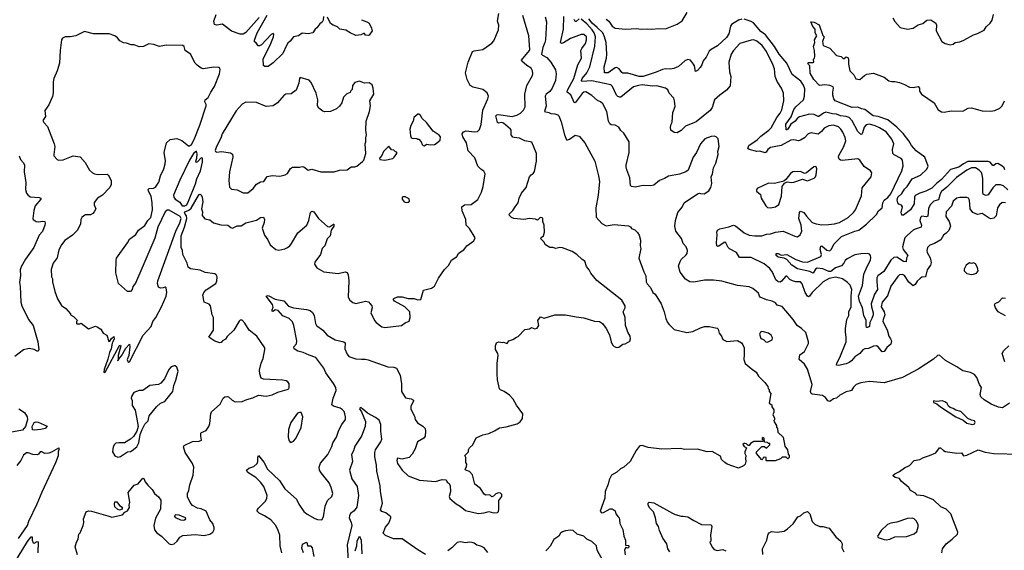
# Model space of a CAD drawing. Extents: x 2056909 to 2160450, y 827444 to 1016825.
# Tile 116 of 256: x 2093016 to 2103152, y 889680 to 895141. Entities that reach past the tile are written whole.
import ezdxf

# ---------------------------------------------------------------- set-up
doc = ezdxf.new("R2010")
doc.units = 0

msp = doc.modelspace()

# ---------------------------------------------------------------- linework, layer by layer
at = {"layer": '0CON10XD'}
for points in [[(2095482, 895165), (2095345, 895008), (2095315, 894992), (2095285, 894992), (2095195, 895023), (2095105, 895094), (2095045, 895084), (2095022, 895092), (2095014, 895125), (2095037, 895195)], [(2096143, 895175), (2096140, 895135), (2096130, 895115), (2096105, 895097), (2096074, 895056), (2096058, 895045), (2096034, 895006), (2095985, 894997), (2095925, 895001), (2095886, 894974), (2095835, 894963), (2095800, 894920), (2095775, 894901), (2095761, 894875), (2095725, 894792), (2095625, 894696), (2095575, 894661), (2095541, 894661), (2095525, 894670), (2095522, 894735), (2095603, 894895), (2095630, 894965), (2095632, 894992), (2095625, 894998), (2095605, 894988), (2095506, 894884), (2095485, 894872), (2095472, 894872), (2095452, 894902), (2095434, 894914), (2095432, 894932), (2095462, 895005), (2095565, 895187)], [(2095969, 892159), (2096005, 892148), (2096029, 892129), (2096046, 892095), (2096061, 892015), (2096073, 891993), (2096135, 891946), (2096183, 891893), (2096265, 891846), (2096352, 891825), (2096365, 891816), (2096364, 891755), (2096387, 891697), (2096406, 891676), (2096475, 891651), (2096535, 891646), (2096575, 891648), (2096605, 891642), (2096805, 891569), (2096866, 891566), (2096894, 891554), (2096934, 891484), (2096946, 891395), (2096948, 891315), (2096956, 891296), (2096989, 891249), (2097045, 891240), (2097070, 891225), (2097070, 891215), (2097042, 891165), (2097044, 891134), (2097079, 891059), (2097086, 891025), (2097113, 890993), (2097167, 890957), (2097189, 890935), (2097194, 890905), (2097189, 890855), (2097178, 890835), (2097113, 890797), (2097087, 890725), (2097055, 890671), (2097025, 890636), (2096955, 890618), (2096905, 890630), (2096899, 890605), (2096904, 890574), (2096952, 890505), (2097015, 890446), (2097131, 890401), (2097295, 890388), (2097365, 890409), (2097407, 890407), (2097415, 890380), (2097436, 890366), (2097448, 890345), (2097450, 890285), (2097439, 890235), (2097444, 890214), (2097508, 890158), (2097550, 890135), (2097605, 890090), (2097735, 890058), (2097796, 890064), (2097845, 890080), (2097895, 890067), (2097935, 890070), (2097945, 890080), (2097950, 890105), (2097948, 890192), (2097980, 890235), (2097978, 890255), (2097965, 890267), (2097945, 890270), (2097919, 890261), (2097895, 890238), (2097875, 890232), (2097855, 890250), (2097815, 890248), (2097797, 890257), (2097760, 890315), (2097702, 890362), (2097678, 890458), (2097645, 890492), (2097610, 890505), (2097603, 890513), (2097617, 890543), (2097618, 890565), (2097608, 890585), (2097610, 890635), (2097600, 890655), (2097637, 890693), (2097638, 890715), (2097646, 890734), (2097682, 890765), (2097715, 890838), (2097785, 890867), (2097845, 890882), (2097905, 890909), (2097955, 890941), (2098025, 890950), (2098138, 890982), (2098168, 891002), (2098193, 891035), (2098196, 891086), (2098129, 891175), (2098096, 891236), (2098057, 891277), (2098003, 891315), (2097965, 891332), (2097955, 891343), (2097936, 891436), (2097930, 891495), (2097931, 891605), (2097942, 891685), (2097939, 891705), (2097916, 891745), (2097914, 891785), (2097925, 891814), (2097945, 891824), (2097985, 891818), (2097995, 891822), (2098035, 891810), (2098050, 891835), (2098092, 891848), (2098130, 891875), (2098149, 891881), (2098215, 891952), (2098265, 891958), (2098285, 891972), (2098319, 891959), (2098342, 891965), (2098360, 891995), (2098350, 892045), (2098378, 892082), (2098415, 892070), (2098525, 892104), (2098635, 892104), (2098745, 892082), (2098825, 892074), (2098935, 892038), (2098985, 892034), (2099015, 892013), (2099055, 891962), (2099088, 891898), (2099104, 891825), (2099118, 891795), (2099137, 891777), (2099165, 891768), (2099185, 891771), (2099225, 891800), (2099250, 891805), (2099298, 891832), (2099303, 891855), (2099299, 891885), (2099276, 891925), (2099268, 891955), (2099254, 891995), (2099250, 892075), (2099228, 892135), (2099248, 892175), (2099250, 892195), (2099214, 892255), (2098957, 892457), (2098895, 892533), (2098878, 892568), (2098852, 892602), (2098833, 892655), (2098805, 892673), (2098753, 892725), (2098705, 892754), (2098605, 892794), (2098575, 892797), (2098535, 892787), (2098505, 892796), (2098475, 892796), (2098428, 892825), (2098413, 892855), (2098382, 892885), (2098385, 892898), (2098408, 892915), (2098420, 892955), (2098416, 893026), (2098403, 893065), (2098402, 893095), (2098395, 893102), (2098375, 893106), (2098345, 893078), (2098325, 893087), (2098265, 893094), (2098205, 893084), (2098104, 893094), (2098078, 893105), (2098058, 893125), (2098055, 893140), (2098093, 893177), (2098116, 893214), (2098146, 893255), (2098157, 893305), (2098182, 893355), (2098229, 893415), (2098266, 893525), (2098280, 893545), (2098302, 893558), (2098315, 893580), (2098335, 893685), (2098337, 893765), (2098289, 893879), (2098215, 893893), (2098163, 893923), (2098107, 893927), (2098093, 893933), (2098076, 893956), (2098074, 894005), (2098069, 894015), (2097995, 894075), (2097975, 894082), (2097945, 894077), (2097935, 894084), (2097919, 894151), (2097927, 894163), (2097945, 894166), (2098085, 894145), (2098135, 894158), (2098171, 894179), (2098201, 894209), (2098220, 894245), (2098216, 894376), (2098238, 894465), (2098296, 894565), (2098298, 894585), (2098296, 894615), (2098282, 894642), (2098238, 894668), (2098187, 894715), (2098182, 894725), (2098265, 894824), (2098269, 894835), (2098256, 894975), (2098194, 895184)], [(2096445, 892229), (2096475, 892221), (2096575, 892244), (2096608, 892238), (2096641, 892195), (2096643, 892175), (2096632, 892125), (2096670, 892045), (2096686, 892025), (2096745, 891981), (2096775, 891974), (2096948, 891992), (2096985, 892020), (2097025, 892040), (2097036, 892075), (2097032, 892135), (2096982, 892185), (2096875, 892243), (2096862, 892265), (2096867, 892273), (2096905, 892290), (2096955, 892290), (2097015, 892273), (2097075, 892273), (2097115, 892258), (2097145, 892260), (2097174, 892356), (2097255, 892377), (2097285, 892397), (2097328, 892482), (2097390, 892570), (2097430, 892610), (2097462, 892665), (2097515, 892705), (2097534, 892736), (2097555, 892752), (2097588, 892772), (2097618, 892812), (2097691, 892865), (2097706, 892895), (2097645, 892993), (2097612, 893025), (2097609, 893085), (2097571, 893175), (2097569, 893215), (2097596, 893234), (2097665, 893238), (2097731, 893289), (2097770, 893365), (2097789, 893425), (2097809, 893555), (2097795, 893582), (2097765, 893602), (2097734, 893635), (2097700, 893720), (2097633, 893793), (2097615, 893875), (2097578, 893935), (2097571, 893965), (2097585, 893987), (2097612, 893998), (2097695, 893987), (2097728, 893992), (2097749, 894011), (2097767, 894063), (2097785, 894210), (2097836, 894325), (2097843, 894355), (2097830, 894390), (2097785, 894424), (2097685, 894446), (2097655, 894463), (2097621, 894525), (2097606, 894595), (2097633, 894705), (2097678, 894812), (2097695, 894822), (2097785, 894836), (2097875, 894900), (2097896, 894925), (2097946, 895035), (2097948, 895085), (2097936, 895125), (2097949, 895205)], [(2103205, 891196), (2103135, 891145), (2103094, 891154), (2103018, 891185), (2102945, 891228), (2102910, 891260), (2102903, 891285), (2102916, 891355), (2102896, 891386), (2102870, 891460), (2102845, 891489), (2102805, 891511), (2102725, 891526), (2102665, 891568), (2102548, 891635), (2102485, 891690), (2102466, 891684), (2102425, 891646), (2102265, 891545), (2102105, 891458), (2101915, 891405), (2101765, 891419), (2101675, 891404), (2101629, 891385), (2101601, 891359), (2101581, 891325), (2101570, 891320), (2101525, 891310), (2101458, 891275), (2101424, 891246), (2101395, 891239), (2101355, 891211), (2101337, 891217), (2101311, 891251), (2101282, 891272), (2101175, 891286), (2101163, 891293), (2101156, 891315), (2101176, 891386), (2101128, 891545), (2101095, 891595), (2101039, 891645), (2101048, 891692), (2101097, 891725), (2101135, 891810), (2101136, 891825), (2101110, 891920), (2101064, 891964), (2101019, 891995), (2100980, 892055), (2100865, 892188), (2100815, 892203), (2100797, 892227), (2100762, 892245), (2100705, 892259), (2100640, 892285), (2100632, 892295), (2100623, 892325), (2100603, 892345), (2100565, 892374), (2100525, 892392), (2100405, 892406), (2100245, 892450), (2100159, 892459), (2100065, 892460), (2099955, 892439), (2099915, 892444), (2099869, 892469), (2099815, 892543), (2099800, 892605), (2099816, 892654), (2099827, 892673), (2099878, 892722), (2099886, 892735), (2099890, 892765), (2099877, 892805), (2099846, 892836), (2099828, 892888), (2099771, 892965), (2099759, 893015), (2099766, 893076), (2099791, 893155), (2099835, 893213), (2099855, 893256), (2099995, 893349), (2100014, 893356), (2100025, 893352), (2100062, 893348), (2100109, 893381), (2100132, 893415), (2100143, 893455), (2100136, 893525), (2100149, 893555), (2100159, 893615), (2100181, 893665), (2100205, 893752), (2100204, 893786), (2100216, 893835), (2100206, 893916), (2100186, 893936), (2100165, 893944), (2100135, 893940), (2100071, 893915), (2100024, 893865), (2099984, 893775), (2099950, 893725), (2099899, 893591), (2099873, 893575), (2099808, 893552), (2099695, 893529), (2099654, 893506), (2099603, 893487), (2099545, 893439), (2099515, 893431), (2099435, 893436), (2099352, 893418), (2099315, 893423), (2099304, 893435), (2099296, 893515), (2099265, 893597), (2099258, 893625), (2099261, 893645), (2099291, 893775), (2099290, 893885), (2099234, 893974), (2099205, 894002), (2099183, 894035), (2099147, 894057), (2099105, 894059), (2099090, 894070), (2099079, 894095), (2099061, 894195), (2099019, 894275), (2098996, 894295), (2098965, 894308), (2098905, 894361), (2098845, 894397), (2098825, 894394), (2098805, 894382), (2098735, 894286), (2098725, 894288), (2098689, 894369), (2098651, 894395), (2098655, 894415), (2098722, 894535), (2098762, 894678), (2098798, 894745), (2098794, 894825), (2098802, 894845), (2098840, 894895), (2098850, 894935), (2098850, 894965), (2098825, 894989), (2098795, 894988), (2098685, 894946), (2098615, 894902), (2098595, 894896), (2098584, 894905), (2098615, 895045), (2098619, 895175)], [(2099055, 895148), (2099080, 895125), (2099115, 895075), (2099145, 895054), (2099255, 895045), (2099365, 895050), (2099415, 895043), (2099475, 895048), (2099525, 895045), (2099595, 895052), (2099665, 895047), (2099786, 895094), (2099835, 895130), (2099889, 895215)], [(2102005, 895160), (2102025, 895123), (2102080, 895060), (2102155, 895043), (2102215, 895053), (2102265, 895089), (2102315, 895103), (2102354, 895136), (2102395, 895138), (2102448, 895105), (2102454, 895084), (2102450, 895025), (2102509, 894915), (2102542, 894895), (2102595, 894881), (2102625, 894890), (2102645, 894908), (2102695, 894913), (2102735, 894930), (2102834, 894986), (2102875, 894998), (2102946, 895034), (2102965, 895068), (2103007, 895105), (2103027, 895135), (2103041, 895195)], [(2096535, 895141), (2096590, 895120), (2096613, 895105), (2096636, 895055), (2096643, 895025), (2096615, 894982), (2096605, 894978), (2096575, 894982), (2096565, 895000), (2096555, 895000), (2096530, 894985), (2096475, 894978), (2096417, 895005), (2096375, 895034), (2096312, 895042), (2096289, 895069), (2096242, 895085), (2096215, 895103), (2096185, 895168)], [(2098425, 895169), (2098439, 895119), (2098430, 894935), (2098423, 894905), (2098400, 894855), (2098389, 894785), (2098397, 894775), (2098443, 894753), (2098485, 894705), (2098531, 894625), (2098540, 894585), (2098532, 894515), (2098499, 894435), (2098475, 894402), (2098436, 894374), (2098424, 894355), (2098436, 894255), (2098418, 894195), (2098465, 894186), (2098485, 894177), (2098525, 894172), (2098555, 894162), (2098565, 894152), (2098591, 894091), (2098624, 893955), (2098644, 893905), (2098655, 893903), (2098675, 893912), (2098735, 893951), (2098775, 893944), (2098835, 893872), (2098936, 893685), (2098976, 893535), (2098986, 893475), (2098971, 893335), (2098946, 893204), (2098949, 893109), (2099010, 893045), (2099055, 893018), (2099135, 893034), (2099285, 893018), (2099305, 893008), (2099315, 892992), (2099349, 892979), (2099375, 892952), (2099392, 892922), (2099407, 892873), (2099403, 892815), (2099410, 892785), (2099390, 892685), (2099441, 892545), (2099462, 892505), (2099464, 892444), (2099475, 892423), (2099511, 892385), (2099535, 892332), (2099557, 892315), (2099619, 892215), (2099652, 892135), (2099669, 892065), (2099686, 892025), (2099703, 892003), (2099755, 891954), (2099885, 891923), (2099947, 891933), (2100025, 891971), (2100065, 891983), (2100115, 891982), (2100196, 891966), (2100208, 891955), (2100217, 891915), (2100240, 891885), (2100255, 891850), (2100295, 891830), (2100405, 891840), (2100448, 891815), (2100462, 891795), (2100473, 891765), (2100476, 891695), (2100470, 891645), (2100485, 891602), (2100545, 891550), (2100597, 891515), (2100621, 891471), (2100686, 891406), (2100718, 891365), (2100720, 891345), (2100730, 891335), (2100730, 891315), (2100748, 891295), (2100730, 891195), (2100758, 891178), (2100760, 891155), (2100780, 891125), (2100779, 891101), (2100770, 891075), (2100788, 891045), (2100787, 891023), (2100780, 891015), (2100783, 891003), (2100808, 890965), (2100808, 890948), (2100818, 890935), (2100820, 890895), (2100876, 890846), (2100893, 890753), (2100920, 890715), (2100928, 890668), (2100938, 890655), (2100938, 890635), (2100925, 890620), (2100907, 890637), (2100865, 890638), (2100847, 890623), (2100795, 890600), (2100705, 890600), (2100700, 890605), (2100700, 890635), (2100685, 890640), (2100670, 890635), (2100668, 890622), (2100655, 890610), (2100600, 890675), (2100600, 890695), (2100655, 890750), (2100685, 890750), (2100705, 890730), (2100740, 890765), (2100738, 890778), (2100725, 890780), (2100715, 890790), (2100682, 890792), (2100680, 890835), (2100665, 890840), (2100660, 890835), (2100660, 890825), (2100670, 890815), (2100665, 890800), (2100575, 890800), (2100541, 890779), (2100525, 890760), (2100515, 890760), (2100500, 890775), (2100485, 890780), (2100475, 890780), (2100462, 890768), (2100475, 890750), (2100500, 890735), (2100482, 890695), (2100482, 890675), (2100492, 890655), (2100488, 890625), (2100493, 890595), (2100484, 890566), (2100469, 890551), (2100415, 890524), (2100298, 890568), (2100275, 890582), (2100242, 890615), (2100229, 890649), (2100145, 890697), (2100095, 890693), (2099995, 890721), (2099865, 890719), (2099815, 890728), (2099625, 890722), (2099485, 890739), (2099425, 890757), (2099404, 890756), (2099392, 890748), (2099362, 890708), (2099301, 890595), (2099235, 890535), (2099202, 890518), (2099164, 890485), (2099107, 890453), (2099083, 890407), (2099075, 890360), (2099044, 890285), (2099040, 890215), (2098992, 890082), (2099005, 890067), (2099025, 890068), (2099095, 890108), (2099115, 890108), (2099146, 890086), (2099154, 890054), (2099176, 890026), (2099187, 890015), (2099192, 889995), (2099193, 889955), (2099226, 889895), (2099237, 889827), (2099253, 889783), (2099254, 889734), (2099285, 889730), (2099288, 889725), (2099287, 889713), (2099278, 889702), (2099255, 889710), (2099244, 889685), (2099248, 889635)], [(2098775, 895149), (2098745, 895122), (2098734, 895124), (2098723, 895143)], [(2103165, 893256), (2103132, 893258), (2103102, 893235), (2103081, 893205), (2103069, 893121), (2103045, 893099), (2103015, 893091), (2102995, 893097), (2102925, 893146), (2102875, 893137), (2102827, 893157), (2102801, 893195), (2102794, 893284), (2102783, 893305), (2102765, 893311), (2102695, 893312), (2102664, 893305), (2102625, 893273), (2102608, 893222), (2102554, 893165), (2102552, 893115), (2102584, 893065), (2102599, 893015), (2102580, 892970), (2102554, 892945), (2102528, 892922), (2102498, 892875), (2102435, 892839), (2102385, 892820), (2102361, 892795), (2102354, 892765), (2102358, 892745), (2102390, 892690), (2102398, 892642), (2102394, 892615), (2102360, 892565), (2102341, 892495), (2102305, 892490), (2102285, 892479), (2102255, 892450), (2102234, 892415), (2102215, 892403), (2102169, 892439), (2102125, 892507), (2102105, 892518), (2102075, 892514), (2102055, 892498), (2101985, 892397), (2101951, 892299), (2101895, 892234), (2101886, 892185), (2101914, 892134), (2101921, 892105), (2101904, 892055), (2101902, 892035), (2101948, 891948), (2101964, 891885), (2101982, 891858), (2101991, 891835), (2101985, 891802), (2101943, 891767), (2101915, 891726), (2101894, 891724), (2101855, 891774), (2101835, 891784), (2101805, 891780), (2101755, 891756), (2101715, 891754), (2101696, 891744), (2101664, 891706), (2101615, 891672), (2101581, 891629), (2101557, 891613), (2101525, 891599), (2101445, 891581), (2101425, 891584), (2101428, 891605), (2101460, 891665), (2101523, 891825), (2101526, 891875), (2101516, 891925), (2101516, 891964), (2101533, 892055), (2101551, 892095), (2101553, 892135), (2101575, 892185), (2101575, 892295), (2101583, 892365), (2101565, 892410), (2101539, 892435), (2101485, 892474), (2101415, 892491), (2101351, 892479), (2101286, 892444), (2101175, 892334), (2101146, 892294), (2101135, 892290), (2101125, 892295), (2101102, 892332), (2101073, 892423), (2101055, 892444), (2101005, 892443), (2100972, 892452), (2100946, 892466), (2100915, 892500), (2100905, 892500), (2100860, 892450), (2100845, 892441), (2100823, 892443), (2100802, 892462), (2100765, 892541), (2100739, 892579), (2100679, 892629), (2100545, 892692), (2100425, 892692), (2100394, 892745), (2100323, 892783), (2100308, 892798), (2100285, 892843), (2100275, 892850), (2100205, 892808), (2100192, 892815), (2100191, 892845), (2100198, 892928), (2100194, 892956), (2100200, 892975), (2100225, 892990), (2100315, 893008), (2100365, 893028), (2100385, 893020), (2100475, 892947), (2100525, 892922), (2100585, 892915), (2100655, 892916), (2100705, 892934), (2100745, 892938), (2100796, 892954), (2100875, 892966), (2100995, 892914), (2101025, 892907), (2101052, 892928), (2101067, 892963), (2101062, 893025), (2101036, 893095), (2101044, 893156), (2101055, 893170), (2101087, 893157), (2101115, 893118), (2101174, 893055), (2101215, 893039), (2101275, 893031), (2101343, 893033), (2101405, 893041), (2101455, 893055), (2101544, 893105), (2101599, 893155), (2101622, 893185), (2101681, 893329), (2101688, 893412), (2101781, 893525), (2101789, 893565), (2101775, 893584), (2101709, 893629), (2101666, 893696), (2101645, 893709), (2101483, 893693), (2101465, 893695), (2101452, 893705), (2101446, 893725), (2101448, 893745), (2101502, 893835), (2101522, 893895), (2101515, 893929), (2101491, 893985), (2101471, 894015), (2101445, 894037), (2101395, 894055), (2101345, 894048), (2101299, 894025), (2101269, 893991), (2101235, 893964), (2101165, 893977), (2101134, 893966), (2101095, 893924), (2101055, 893900), (2101035, 893894), (2100985, 893904), (2100955, 893901), (2100855, 893845), (2100745, 893826), (2100719, 893805), (2100702, 893778), (2100689, 893771), (2100635, 893788), (2100605, 893786), (2100525, 893804), (2100511, 893815), (2100524, 893845), (2100609, 893905), (2100645, 893944), (2100729, 894005), (2100751, 894029), (2100811, 894135), (2100845, 894179), (2100861, 894215), (2100883, 894305), (2100878, 894385), (2100859, 894435), (2100813, 894505), (2100795, 894555), (2100786, 894635), (2100769, 894679), (2100705, 894815), (2100660, 894875), (2100605, 894921), (2100575, 894934), (2100548, 894932), (2100431, 894895), (2100364, 894825), (2100342, 894785), (2100316, 894705), (2100324, 894604), (2100338, 894555), (2100329, 894461), (2100294, 894416), (2100225, 894366), (2100168, 894315), (2100144, 894236), (2100124, 894205), (2099980, 894090), (2099870, 894045), (2099825, 894001), (2099785, 893977), (2099755, 893981), (2099721, 894005), (2099716, 894035), (2099722, 894065), (2099734, 894085), (2099739, 894185), (2099764, 894246), (2099758, 894305), (2099749, 894335), (2099702, 894385), (2099690, 894420), (2099666, 894436), (2099575, 894459), (2099535, 894457), (2099425, 894470), (2099385, 894465), (2099335, 894451), (2099205, 894344), (2099195, 894342), (2099175, 894350), (2099160, 894365), (2099118, 894455), (2099100, 894470), (2098905, 894511), (2098804, 894504), (2098800, 894515), (2098805, 894537), (2098853, 894595), (2098885, 894655), (2098938, 894868), (2098944, 894965), (2098930, 895005), (2098911, 895035), (2098855, 895100), (2098795, 895148)], [(2100450, 895145), (2100415, 895135), (2100345, 895093), (2100333, 895075), (2100315, 894995), (2100292, 894958), (2100199, 894871), (2100135, 894836), (2100113, 894817), (2100082, 894755), (2100052, 894718), (2100039, 894675), (2100021, 894649), (2099995, 894619), (2099975, 894607), (2099963, 894665), (2099953, 894683), (2099921, 894725), (2099895, 894730), (2099865, 894718), (2099799, 894661), (2099751, 894639), (2099715, 894631), (2099665, 894634), (2099635, 894630), (2099569, 894601), (2099435, 894556), (2099395, 894555), (2099275, 894589), (2099225, 894591), (2099215, 894596), (2099188, 894635), (2099165, 894650), (2099145, 894647), (2099075, 894595), (2099035, 894593), (2099034, 894655), (2099058, 894745), (2099062, 894785), (2099053, 894905), (2099038, 894965), (2099020, 895005), (2098961, 895061), (2098911, 895105), (2098875, 895150)], [(2103190, 893390), (2103145, 893431), (2103115, 893440), (2103065, 893441), (2103035, 893412), (2102985, 893339), (2102965, 893332), (2102945, 893337), (2102935, 893345), (2102932, 893362), (2102931, 893505), (2102925, 893546), (2102917, 893567), (2102895, 893593), (2102855, 893615), (2102815, 893615), (2102766, 893594), (2102662, 893518), (2102562, 893418), (2102507, 893373), (2102492, 893348), (2102475, 893287), (2102428, 893272), (2102389, 893235), (2102373, 893197), (2102365, 893118), (2102347, 893113), (2102305, 893120), (2102289, 893105), (2102284, 893075), (2102301, 893025), (2102297, 893005), (2102235, 892986), (2102215, 892975), (2102155, 892925), (2102128, 892895), (2102103, 892805), (2102110, 892775), (2102161, 892715), (2102147, 892685), (2102142, 892648), (2102115, 892652), (2102045, 892697), (2102015, 892694), (2101984, 892665), (2101911, 892549), (2101849, 892505), (2101840, 892485), (2101841, 892445), (2101847, 892365), (2101816, 892315), (2101783, 892215), (2101785, 892185), (2101803, 892125), (2101802, 892105), (2101790, 892065), (2101767, 892025), (2101765, 891985), (2101745, 891973), (2101735, 891974), (2101729, 891995), (2101729, 892045), (2101706, 892095), (2101691, 892175), (2101660, 892245), (2101650, 892295), (2101693, 892405), (2101707, 892523), (2101739, 892601), (2101775, 892665), (2101780, 892695), (2101776, 892715), (2101765, 892728), (2101745, 892734), (2101675, 892732), (2101615, 892720), (2101535, 892681), (2101515, 892663), (2101499, 892635), (2101475, 892609), (2101413, 892587), (2101365, 892549), (2101345, 892550), (2101285, 892578), (2101227, 892583), (2101208, 892572), (2101185, 892532), (2101150, 892550), (2101025, 892577), (2100965, 892615), (2100912, 892672), (2100885, 892685), (2100825, 892697), (2100805, 892715), (2100804, 892736), (2100825, 892734), (2100856, 892716), (2100915, 892726), (2101005, 892674), (2101075, 892650), (2101125, 892647), (2101263, 892705), (2101271, 892725), (2101258, 892775), (2101265, 892810), (2101275, 892814), (2101325, 892770), (2101355, 892763), (2101371, 892775), (2101401, 892835), (2101475, 892911), (2101615, 892965), (2101656, 892974), (2101735, 893035), (2101838, 893135), (2101856, 893175), (2101895, 893205), (2101901, 893255), (2101915, 893285), (2101955, 893312), (2101985, 893349), (2102099, 893585), (2102112, 893638), (2102106, 893695), (2102092, 893712), (2102020, 893750), (2102004, 893765), (2102000, 893805), (2102014, 893865), (2101995, 893913), (2101936, 893986), (2101868, 894028), (2101823, 894047), (2101765, 894065), (2101732, 894058), (2101711, 894035), (2101694, 893975), (2101685, 893962), (2101675, 893961), (2101645, 893989), (2101585, 894100), (2101555, 894134), (2101526, 894145), (2101465, 894153), (2101425, 894168), (2101385, 894171), (2101315, 894188), (2101291, 894179), (2101244, 894146), (2101235, 894145), (2101195, 894166), (2101148, 894168), (2101045, 894141), (2101023, 894127), (2100998, 894095), (2100954, 894066), (2100925, 894016), (2100915, 894006), (2100906, 894006), (2100905, 894065), (2100959, 894141), (2100984, 894216), (2101005, 894243), (2101085, 894315), (2101095, 894355), (2101100, 894430), (2101086, 894466), (2101058, 894508), (2100967, 894577), (2100914, 894695), (2100834, 894785), (2100785, 894865), (2100694, 894984), (2100645, 895021), (2100570, 895110), (2100545, 895123), (2100475, 895145)], [(2103157, 893595), (2103150, 893615), (2103127, 893637), (2103085, 893660), (2103065, 893658), (2103045, 893642), (2103035, 893642), (2103006, 893675), (2102985, 893681), (2102778, 893682), (2102731, 893659), (2102685, 893624), (2102600, 893600), (2102505, 893495), (2102455, 893455), (2102405, 893407), (2102346, 893375), (2102284, 893356), (2102235, 893330), (2102228, 893315), (2102224, 893246), (2102186, 893184), (2102115, 893129), (2102098, 893128), (2102092, 893155), (2102103, 893215), (2102095, 893232), (2102065, 893243), (2102056, 893256), (2102051, 893285), (2102058, 893315), (2102099, 893351), (2102125, 893398), (2102154, 893426), (2102205, 893504), (2102289, 893541), (2102356, 893604), (2102367, 893635), (2102336, 893725), (2102245, 893790), (2102198, 893845), (2102169, 893895), (2102111, 893971), (2102045, 894034), (2101955, 894109), (2101855, 894144), (2101803, 894153), (2101717, 894217), (2101683, 894223), (2101645, 894242), (2101585, 894237), (2101410, 894305), (2101398, 894325), (2101388, 894365), (2101386, 894395), (2101393, 894435), (2101389, 894449), (2101355, 894463), (2101305, 894470), (2101250, 894465), (2101190, 894525), (2101155, 894590), (2101150, 894665), (2101135, 894680), (2101130, 894695), (2101135, 894700), (2101185, 894700), (2101190, 894705), (2101188, 894735), (2101198, 894745), (2101203, 894765), (2101200, 894825), (2101189, 894865), (2101202, 894905), (2101200, 894935), (2101221, 894975), (2101206, 895005), (2101206, 895045), (2101181, 895071), (2101162, 895118), (2101195, 895116), (2101248, 895088), (2101285, 894980), (2101298, 894965), (2101280, 894915), (2101287, 894877), (2101355, 894848), (2101425, 894773), (2101472, 894762), (2101492, 894742), (2101505, 894742), (2101525, 894758), (2101543, 894753), (2101550, 894735), (2101548, 894685), (2101563, 894615), (2101602, 894572), (2101625, 894532), (2101665, 894526), (2101713, 894567), (2101738, 894582), (2101805, 894589), (2101915, 894551), (2101965, 894512), (2101995, 894504), (2102025, 894506), (2102075, 894493), (2102125, 894475), (2102175, 894446), (2102215, 894443), (2102265, 894452), (2102278, 894438), (2102280, 894405), (2102300, 894375), (2102429, 894285), (2102473, 894213), (2102505, 894193), (2102535, 894189), (2102605, 894203), (2102725, 894199), (2102780, 894230), (2102816, 894234), (2102924, 894204), (2103015, 894198), (2103055, 894206), (2103105, 894231), (2103129, 894255), (2103156, 894305)], [(2093885, 891510), (2093895, 891512), (2094045, 891788), (2094055, 891790), (2094057, 891785), (2094031, 891685), (2094030, 891640), (2094022, 891632), (2094035, 891640), (2094040, 891655), (2094065, 891682), (2094108, 891762), (2094145, 891800), (2094149, 891775), (2094140, 891685), (2094124, 891645), (2094132, 891615), (2094145, 891620), (2094287, 891893), (2094368, 891985), (2094388, 892035), (2094416, 892075), (2094476, 892185), (2094523, 892295), (2094531, 892335), (2094523, 892383), (2094515, 892388), (2094492, 892382), (2094465, 892377), (2094445, 892388), (2094436, 892425), (2094438, 892455), (2094622, 892965), (2094665, 893052), (2094677, 893095), (2094669, 893115), (2094555, 893181), (2094535, 893181), (2094515, 893165), (2094439, 893005), (2094406, 892894), (2094283, 892605), (2094209, 892431), (2094182, 892395), (2094175, 892364), (2094155, 892344), (2094125, 892342), (2094032, 892425), (2094006, 892535), (2094008, 892665), (2094014, 892686), (2094126, 892845), (2094145, 892883), (2094211, 892929), (2094240, 892975), (2094305, 893024), (2094334, 893076), (2094366, 893105), (2094382, 893185), (2094378, 893255), (2094370, 893325), (2094343, 893375), (2094340, 893395), (2094348, 893402), (2094395, 893408), (2094415, 893419), (2094450, 893470), (2094465, 893535), (2094501, 893605), (2094513, 893657), (2094517, 893687), (2094504, 893775), (2094526, 893875), (2094565, 893909), (2094635, 893917), (2094685, 893897), (2094755, 893842), (2094765, 893842), (2094785, 893858), (2094811, 893909), (2094870, 894055), (2094934, 894255), (2094935, 894268), (2094922, 894295), (2094924, 894315), (2094955, 894340), (2094984, 894396), (2095023, 894455), (2095072, 894585), (2095081, 894625), (2095075, 894643), (2095065, 894649), (2095016, 894654), (2094905, 894637), (2094885, 894641), (2094843, 894673), (2094824, 894694), (2094776, 894785), (2094720, 894825), (2094708, 894865), (2094695, 894876), (2094525, 894880), (2094456, 894866), (2094396, 894886), (2094345, 894893), (2094290, 894865), (2094245, 894863), (2094195, 894881), (2094165, 894881), (2094115, 894900), (2094083, 894903), (2094048, 894925), (2094023, 894955), (2093995, 894976), (2093936, 894996), (2093775, 894996), (2093682, 895018), (2093595, 894974), (2093535, 894964), (2093484, 894966), (2093455, 894950), (2093447, 894933), (2093431, 894825), (2093424, 894695), (2093401, 894615), (2093367, 894535), (2093362, 894502), (2093362, 894388), (2093355, 894352), (2093316, 894264), (2093274, 894205), (2093283, 894145), (2093254, 894105), (2093263, 894083), (2093301, 894041), (2093372, 893865), (2093376, 893836), (2093366, 893755), (2093369, 893739), (2093401, 893701), (2093416, 893696), (2093465, 893700), (2093565, 893739), (2093640, 893730), (2093691, 893671), (2093735, 893592), (2093764, 893565), (2093785, 893554), (2093825, 893547), (2093915, 893551), (2093926, 893545), (2093956, 893485), (2093959, 893445), (2093944, 893415), (2093867, 893335), (2093817, 893303), (2093794, 893275), (2093784, 893255), (2093784, 893235), (2093800, 893195), (2093782, 893165), (2093770, 893145), (2093745, 893132), (2093695, 893132), (2093675, 893124), (2093656, 893105), (2093646, 893085), (2093642, 893035), (2093609, 892971), (2093558, 892922), (2093481, 892869), (2093446, 892824), (2093418, 892772), (2093400, 892690), (2093359, 892635), (2093340, 892570), (2093344, 892495), (2093353, 892475), (2093354, 892444), (2093377, 892345), (2093405, 892268), (2093445, 892201), (2093490, 892170), (2093540, 892115), (2093540, 892105), (2093570, 892085), (2093610, 892045), (2093600, 892035), (2093600, 892015), (2093605, 892010), (2093635, 892010), (2093647, 892017), (2093725, 891961), (2093795, 891988), (2093815, 891980), (2093851, 891955), (2093874, 891915), (2093914, 891895), (2093935, 891830), (2093945, 891832), (2093961, 891859), (2093985, 891880), (2093988, 891855), (2093976, 891825), (2093968, 891812), (2093958, 891752), (2093939, 891715), (2093923, 891647), (2093885, 891540), (2093882, 891515), (2093885, 891510)], [(2095365, 893358), (2095418, 893402), (2095455, 893450), (2095495, 893472), (2095530, 893475), (2095565, 893528), (2095615, 893536), (2095695, 893531), (2095750, 893545), (2095773, 893557), (2095805, 893610), (2095825, 893624), (2095895, 893624), (2095925, 893630), (2095941, 893625), (2095985, 893594), (2096025, 893601), (2096115, 893576), (2096255, 893576), (2096309, 893591), (2096388, 893595), (2096430, 893625), (2096467, 893627), (2096488, 893635), (2096545, 893682), (2096558, 893695), (2096580, 893765), (2096572, 893865), (2096580, 893885), (2096579, 893925), (2096586, 893955), (2096578, 894005), (2096582, 894095), (2096616, 894195), (2096628, 894255), (2096622, 894305), (2096661, 894375), (2096656, 894436), (2096645, 894470), (2096615, 894492), (2096565, 894488), (2096515, 894508), (2096467, 894493), (2096442, 894465), (2096437, 894423), (2096420, 894405), (2096418, 894392), (2096385, 894378), (2096350, 894345), (2096333, 894285), (2096309, 894251), (2096278, 894222), (2096215, 894197), (2096154, 894194), (2096135, 894200), (2096095, 894230), (2096081, 894255), (2096084, 894315), (2096069, 894385), (2096018, 894495), (2095995, 894519), (2095905, 894547), (2095897, 894535), (2095891, 894489), (2095863, 894415), (2095812, 894378), (2095757, 894373), (2095735, 894362), (2095671, 894285), (2095625, 894256), (2095555, 894248), (2095455, 894288), (2095345, 894291), (2095305, 894271), (2095244, 894204), (2095102, 893965), (2095088, 893922), (2095041, 893835), (2095029, 893795), (2095033, 893783), (2095045, 893776), (2095095, 893786), (2095185, 893770), (2095205, 893757), (2095211, 893725), (2095177, 893575), (2095170, 893485), (2095176, 893416), (2095198, 893398), (2095255, 893389), (2095315, 893360), (2095365, 893358)], [(2097185, 893842), (2097205, 893860), (2097245, 893852), (2097285, 893858), (2097305, 893868), (2097345, 893900), (2097347, 893935), (2097333, 893953), (2097274, 893994), (2097204, 894084), (2097160, 894125), (2097142, 894155), (2097125, 894170), (2097115, 894170), (2097074, 894136), (2097067, 894095), (2097042, 894052), (2097032, 894015), (2097040, 893945), (2097045, 893930), (2097055, 893922), (2097105, 893920), (2097115, 893910), (2097125, 893910), (2097150, 893885), (2097160, 893855), (2097170, 893845), (2097185, 893842)], [(2094715, 893225), (2094735, 893235), (2094755, 893273), (2094825, 893452), (2094838, 893502), (2094876, 893585), (2094899, 893675), (2094898, 893715), (2094885, 893718), (2094845, 893678), (2094833, 893673), (2094830, 893685), (2094840, 893715), (2094842, 893762), (2094835, 893788), (2094804, 893765), (2094765, 893694), (2094665, 893488), (2094601, 893335), (2094602, 893315), (2094615, 893295), (2094664, 893264), (2094690, 893225), (2094715, 893225)], [(2096775, 893694), (2096856, 893714), (2096872, 893725), (2096900, 893765), (2096898, 893778), (2096885, 893780), (2096868, 893798), (2096845, 893800), (2096815, 893840), (2096762, 893785), (2096743, 893745), (2096720, 893715), (2096725, 893703), (2096775, 893694)], [(2093009, 893739), (2093025, 893702), (2093055, 893668), (2093064, 893645), (2093062, 893575), (2093079, 893465), (2093077, 893395), (2093086, 893355), (2093098, 893338), (2093125, 893319), (2093215, 893312), (2093233, 893305), (2093233, 893295), (2093176, 893225), (2093162, 893178), (2093151, 893095), (2093155, 893083), (2093185, 893064), (2093205, 893060), (2093255, 893069), (2093273, 893063), (2093279, 893045), (2093276, 893026), (2093250, 892960), (2093215, 892925), (2093163, 892795), (2093077, 892677), (2093031, 892599), (2093020, 892565), (2093023, 892507), (2093014, 892435), (2093022, 892395), (2093028, 892235), (2093037, 892195), (2093108, 892055), (2093154, 891995), (2093204, 891825), (2093214, 891745), (2093205, 891728), (2093195, 891728), (2093165, 891746), (2093115, 891756), (2093055, 891744), (2092965, 891676)], [(2100745, 893204), (2100797, 893215), (2100831, 893239), (2100858, 893325), (2100866, 893424), (2100891, 893459), (2100917, 893473), (2100965, 893466), (2100985, 893470), (2101075, 893500), (2101125, 893482), (2101195, 893510), (2101207, 893523), (2101214, 893545), (2101224, 893605), (2101216, 893626), (2101205, 893630), (2101191, 893625), (2101115, 893566), (2101095, 893559), (2101055, 893578), (2100975, 893574), (2100951, 893559), (2100905, 893498), (2100882, 893478), (2100785, 893456), (2100725, 893459), (2100608, 893405), (2100600, 893385), (2100603, 893375), (2100641, 893341), (2100651, 893305), (2100698, 893225), (2100715, 893209), (2100745, 893204)], [(2093610, 889635), (2093588, 889715), (2093600, 889765), (2093617, 889795), (2093623, 889845), (2093639, 889861), (2093669, 889935), (2093677, 889965), (2093672, 890005), (2093699, 890075), (2093724, 890086), (2093755, 890082), (2093924, 890034), (2093965, 890022), (2094075, 890045), (2094099, 890071), (2094125, 890086), (2094145, 890120), (2094143, 890145), (2094151, 890175), (2094134, 890276), (2094195, 890349), (2094235, 890364), (2094285, 890423), (2094295, 890418), (2094309, 890385), (2094335, 890351), (2094380, 890305), (2094403, 890263), (2094445, 890229), (2094469, 890195), (2094467, 890105), (2094415, 890012), (2094397, 889935), (2094402, 889892), (2094429, 889859), (2094476, 889825), (2094555, 889748), (2094575, 889739), (2094605, 889748), (2094636, 889775), (2094665, 889814), (2094695, 889834), (2094825, 889843), (2094885, 889836), (2094915, 889834), (2094975, 889847), (2095004, 889866), (2095017, 889895), (2095017, 889915), (2095003, 889955), (2094974, 889995), (2094934, 890084), (2094885, 890108), (2094845, 890114), (2094795, 890141), (2094771, 890171), (2094742, 890232), (2094742, 890265), (2094756, 890295), (2094766, 890355), (2094801, 890455), (2094808, 890535), (2094794, 890575), (2094721, 890685), (2094701, 890745), (2094710, 890760), (2094795, 890799), (2094865, 890804), (2094887, 890815), (2094879, 890855), (2094880, 890885), (2094886, 890894), (2094935, 890913), (2094964, 890955), (2094974, 890985), (2094984, 891086), (2094991, 891105), (2095080, 891185), (2095112, 891245), (2095129, 891261), (2095155, 891264), (2095165, 891259), (2095202, 891225), (2095235, 891207), (2095305, 891212), (2095355, 891233), (2095415, 891249), (2095475, 891277), (2095555, 891266), (2095615, 891279), (2095675, 891306), (2095770, 891335), (2095785, 891342), (2095790, 891355), (2095790, 891395), (2095778, 891415), (2095760, 891425), (2095722, 891432), (2095525, 891440), (2095503, 891453), (2095488, 891495), (2095484, 891535), (2095503, 891605), (2095524, 891655), (2095540, 891745), (2095538, 891765), (2095456, 891885), (2095377, 891947), (2095335, 892018), (2095305, 892048), (2095285, 892048), (2095275, 892038), (2095219, 891945), (2095152, 891882), (2095136, 891854), (2095105, 891837), (2095090, 891820), (2095075, 891814), (2095024, 891834), (2094962, 891872), (2095010, 891945), (2095012, 892075), (2094999, 892105), (2094979, 892195), (2094965, 892212), (2094914, 892234), (2094900, 892305), (2094911, 892335), (2094935, 892362), (2095035, 892427), (2095045, 892450), (2095049, 892495), (2095040, 892515), (2095024, 892524), (2094925, 892538), (2094874, 892564), (2094775, 892576), (2094752, 892595), (2094740, 892635), (2094694, 892725), (2094691, 892765), (2094678, 892795), (2094678, 892915), (2094712, 893005), (2094735, 893095), (2094732, 893122), (2094721, 893139), (2094712, 893155), (2094716, 893164), (2094758, 893182), (2094781, 893200), (2094855, 893330), (2094865, 893343), (2094875, 893344), (2094885, 893337), (2094894, 893315), (2094901, 893265), (2094889, 893195), (2094898, 893162), (2094896, 893125), (2094923, 893093), (2094975, 893080), (2095012, 893052), (2095085, 893029), (2095157, 893027), (2095191, 893001), (2095205, 892997), (2095255, 893020), (2095295, 893018), (2095345, 893051), (2095455, 893079), (2095495, 893104), (2095525, 893107), (2095536, 893086), (2095533, 893055), (2095513, 892995), (2095536, 892925), (2095570, 892875), (2095593, 892825), (2095654, 892775), (2095685, 892770), (2095747, 892783), (2095773, 892795), (2095796, 892815), (2095815, 892836), (2095881, 892949), (2095973, 893027), (2095993, 893075), (2096011, 893155), (2096025, 893170), (2096045, 893162), (2096092, 893095), (2096185, 893012), (2096205, 893009), (2096245, 893038), (2096250, 893035), (2096250, 893015), (2096224, 892976), (2096212, 892918), (2096181, 892885), (2096158, 892812), (2096131, 892785), (2096112, 892725), (2096054, 892645), (2096050, 892625), (2096075, 892588), (2096146, 892546), (2096295, 892530), (2096365, 892546), (2096388, 892538), (2096399, 892515), (2096404, 892454), (2096397, 892285), (2096414, 892255), (2096445, 892229)], [(2096995, 893260), (2097015, 893263), (2097030, 893275), (2097025, 893298), (2096985, 893317), (2096965, 893318), (2096955, 893310), (2096952, 893295), (2096975, 893268), (2096995, 893260)], [(2102815, 892518), (2102835, 892522), (2102866, 892534), (2102878, 892545), (2102882, 892555), (2102875, 892590), (2102855, 892628), (2102835, 892637), (2102815, 892632), (2102795, 892638), (2102760, 892615), (2102738, 892575), (2102738, 892555), (2102765, 892528), (2102815, 892518)], [(2095713, 889655), (2095696, 889725), (2095693, 889835), (2095676, 889884), (2095654, 889935), (2095603, 889993), (2095535, 890036), (2095481, 890061), (2095457, 890085), (2095474, 890115), (2095546, 890185), (2095561, 890215), (2095562, 890245), (2095529, 890335), (2095495, 890383), (2095448, 890428), (2095365, 890480), (2095352, 890505), (2095374, 890526), (2095426, 890544), (2095459, 890575), (2095468, 890595), (2095466, 890635), (2095475, 890657), (2095528, 890588), (2095566, 890515), (2095689, 890399), (2095744, 890314), (2095867, 890205), (2095891, 890155), (2095941, 890081), (2095975, 890052), (2096055, 890006), (2096083, 889997), (2096126, 889994), (2096144, 890025), (2096159, 890135), (2096185, 890192), (2096230, 890235), (2096239, 890265), (2096224, 890325), (2096202, 890375), (2096119, 890479), (2096104, 890505), (2096099, 890535), (2096114, 890576), (2096189, 890665), (2096230, 890750), (2096238, 890785), (2096276, 890845), (2096300, 890915), (2096333, 890975), (2096369, 891025), (2096371, 891055), (2096363, 891083), (2096355, 891107), (2096335, 891130), (2096315, 891144), (2096245, 891164), (2096228, 891178), (2096242, 891245), (2096274, 891325), (2096272, 891355), (2096247, 891397), (2096167, 891505), (2096146, 891555), (2096065, 891664), (2095995, 891687), (2095935, 891715), (2095879, 891729), (2095843, 891755), (2095838, 891775), (2095864, 891805), (2095869, 891835), (2095839, 891995), (2095823, 892033), (2095789, 892065), (2095724, 892094), (2095678, 892148), (2095646, 892154), (2095625, 892138), (2095615, 892140), (2095614, 892155), (2095627, 892183), (2095619, 892209), (2095553, 892295), (2095575, 892302), (2095645, 892264), (2095736, 892246), (2095784, 892194), (2095835, 892176), (2095969, 892159)], [(2103165, 892093), (2103088, 892135), (2103061, 892175), (2103051, 892205), (2103060, 892220), (2103095, 892239), (2103135, 892277), (2103165, 892276)], [(2100715, 891823), (2100762, 891845), (2100766, 891866), (2100753, 891895), (2100725, 891914), (2100675, 891930), (2100655, 891931), (2100642, 891925), (2100633, 891905), (2100645, 891860), (2100675, 891848), (2100696, 891826), (2100715, 891823)], [(2103159, 891619), (2103129, 891705), (2103146, 891735), (2103198, 891785)], [(2094025, 890638), (2094055, 890644), (2094125, 890692), (2094155, 890696), (2094175, 890706), (2094223, 890745), (2094244, 890786), (2094257, 890873), (2094277, 890925), (2094303, 890977), (2094338, 891012), (2094350, 891065), (2094425, 891158), (2094464, 891196), (2094501, 891209), (2094518, 891222), (2094593, 891315), (2094604, 891376), (2094625, 891430), (2094647, 891525), (2094632, 891565), (2094615, 891578), (2094605, 891578), (2094575, 891567), (2094550, 891540), (2094507, 891445), (2094470, 891400), (2094445, 891387), (2094355, 891377), (2094285, 891324), (2094245, 891324), (2094192, 891305), (2094166, 891264), (2094163, 891247), (2094173, 891223), (2094175, 891170), (2094204, 891124), (2094220, 891050), (2094234, 890955), (2094223, 890907), (2094189, 890851), (2094157, 890823), (2094095, 890786), (2094035, 890787), (2094005, 890781), (2093991, 890769), (2093979, 890745), (2093973, 890695), (2093994, 890653), (2094025, 890638)], [(2102825, 890974), (2102845, 890982), (2102852, 890995), (2102845, 891012), (2102815, 891019), (2102778, 891038), (2102705, 891108), (2102653, 891123), (2102625, 891141), (2102595, 891150), (2102577, 891165), (2102565, 891190), (2102548, 891205), (2102515, 891218), (2102455, 891210), (2102422, 891218), (2102425, 891202), (2102458, 891188), (2102495, 891157), (2102653, 891055), (2102728, 891018), (2102765, 890987), (2102825, 890974)], [(2093006, 891135), (2093067, 891097), (2093093, 891053), (2093096, 891025), (2093076, 890954), (2093045, 890917), (2092914, 890894)], [(2097195, 889636), (2097115, 889684), (2097003, 889763), (2096955, 889797), (2096865, 889798), (2096782, 889832), (2096757, 889855), (2096783, 889917), (2096815, 889960), (2096838, 890015), (2096836, 890026), (2096785, 890065), (2096745, 890078), (2096732, 890095), (2096750, 890165), (2096730, 890285), (2096727, 890345), (2096691, 890495), (2096688, 890555), (2096672, 890642), (2096671, 890685), (2096680, 890715), (2096733, 890795), (2096745, 890825), (2096734, 890905), (2096734, 890974), (2096715, 891018), (2096678, 891048), (2096595, 891093), (2096546, 891136), (2096525, 891149), (2096516, 891144), (2096515, 891135), (2096534, 891104), (2096576, 891005), (2096574, 890955), (2096536, 890855), (2096465, 890753), (2096453, 890705), (2096433, 890665), (2096442, 890595), (2096411, 890505), (2096435, 890415), (2096489, 890335), (2096503, 890245), (2096487, 890125), (2096458, 890085), (2096421, 890059), (2096411, 890035), (2096409, 890015), (2096430, 889965), (2096435, 889935), (2096388, 889735), (2096397, 889575)], [(2095805, 890790), (2095815, 890792), (2095835, 890802), (2095858, 890832), (2095914, 890945), (2095932, 891055), (2095915, 891100), (2095895, 891100), (2095875, 891090), (2095807, 890995), (2095799, 890975), (2095784, 890925), (2095780, 890845), (2095790, 890805), (2095805, 890790)], [(2093165, 890916), (2093149, 890919), (2093143, 890955), (2093165, 890996), (2093185, 891003), (2093205, 890999), (2093298, 890958), (2093277, 890935), (2093235, 890924), (2093165, 890916)], [(2093005, 889802), (2093096, 889935), (2093109, 889981), (2093195, 890157), (2093247, 890283), (2093388, 890585), (2093414, 890655), (2093414, 890696), (2093427, 890727), (2093415, 890730), (2093345, 890689), (2093315, 890679), (2093275, 890678), (2093245, 890693), (2093226, 890694), (2093211, 890669), (2093197, 890663), (2093150, 890665), (2093102, 890682), (2093085, 890682), (2093055, 890658), (2093027, 890603), (2092985, 890554)], [(2102384, 890656), (2102448, 890682), (2102485, 890736), (2102495, 890734), (2102525, 890706), (2102545, 890698), (2102665, 890681), (2102712, 890682), (2102733, 890653), (2102765, 890660), (2102885, 890713), (2102955, 890689), (2103045, 890677), (2103315, 890671)], [(2102510, 889655), (2102516, 889695), (2102555, 889746), (2102617, 889793), (2102670, 889845), (2102674, 889865), (2102601, 890055), (2102553, 890103), (2102498, 890128), (2102425, 890198), (2102325, 890242), (2102255, 890246), (2102237, 890267), (2102187, 890297), (2102168, 890328), (2102092, 890392), (2102075, 890418), (2102028, 890428), (2102008, 890445), (2102010, 890455), (2102025, 890467), (2102075, 890490), (2102125, 890528), (2102175, 890552), (2102226, 890604), (2102284, 890616), (2102320, 890635), (2102384, 890656)], [(2094045, 890093), (2094025, 890099), (2093996, 890126), (2093991, 890155), (2093995, 890180), (2094015, 890178), (2094045, 890142), (2094070, 890125), (2094070, 890105), (2094045, 890093)], [(2099708, 889665), (2099689, 889695), (2099678, 889745), (2099637, 889805), (2099601, 889885), (2099593, 889925), (2099571, 889955), (2099562, 890015), (2099540, 890075), (2099504, 890114), (2099486, 890145), (2099486, 890164), (2099496, 890174), (2099545, 890168), (2099735, 890061), (2099765, 890050), (2099825, 890030), (2099845, 890033), (2099896, 890026), (2099955, 889988), (2100035, 889947), (2100135, 889942), (2100141, 889925), (2100127, 889835), (2100132, 889795), (2100130, 889775), (2100120, 889765), (2100144, 889714), (2100165, 889688), (2100195, 889678), (2100255, 889688), (2100284, 889674)], [(2094705, 889988), (2094675, 889989), (2094623, 890013), (2094608, 890035), (2094625, 890050), (2094655, 890046), (2094718, 890018), (2094722, 890005), (2094715, 889992), (2094705, 889988)], [(2100666, 889636), (2100664, 889695), (2100706, 889784), (2100720, 889845), (2100730, 889860), (2100755, 889874), (2100815, 889866), (2100885, 889878), (2100920, 889900), (2100978, 889952), (2101027, 890023), (2101056, 890034), (2101088, 890065), (2101125, 890078), (2101149, 890055), (2101174, 889975), (2101204, 889944), (2101255, 889924), (2101285, 889924), (2101349, 889909), (2101417, 889817), (2101468, 889775), (2101483, 889745), (2101481, 889705), (2101500, 889665)], [(2101935, 889788), (2101975, 889794), (2102025, 889819), (2102145, 889823), (2102225, 889850), (2102251, 889875), (2102267, 889923), (2102266, 889945), (2102244, 889985), (2102225, 890004), (2102205, 890012), (2102155, 890009), (2102045, 889968), (2101985, 889961), (2101951, 889945), (2101884, 889885), (2101848, 889825), (2101855, 889812), (2101915, 889792), (2101935, 889788)], [(2092895, 889437), (2093095, 889771), (2093135, 889817), (2093145, 889818), (2093144, 889785), (2093155, 889757), (2093165, 889754), (2093195, 889770), (2093206, 889766), (2093204, 889655)], [(2096471, 889675), (2096487, 889725), (2096490, 889775), (2096515, 889826), (2096530, 889785), (2096539, 889645)], [(2099020, 889575), (2098960, 889680), (2098953, 889725), (2098905, 889771), (2098853, 889795), (2098825, 889827), (2098755, 889847), (2098715, 889883), (2098686, 889886), (2098635, 889879), (2098605, 889871), (2098584, 889855), (2098566, 889824), (2098515, 889791), (2098476, 889724), (2098445, 889687), (2098434, 889676)], [(2096049, 889615), (2096032, 889705), (2096015, 889721), (2095983, 889723), (2095980, 889755), (2095965, 889762), (2095925, 889740), (2095917, 889705), (2095935, 889659)], [(2097835, 889657), (2097799, 889705), (2097765, 889723), (2097723, 889733), (2097694, 889755), (2097675, 889762), (2097646, 889764), (2097605, 889758), (2097554, 889766), (2097518, 889762), (2097466, 889704), (2097425, 889674)]]:
    msp.add_lwpolyline(points, dxfattribs=at)

doc.saveas('drawing.dxf')
